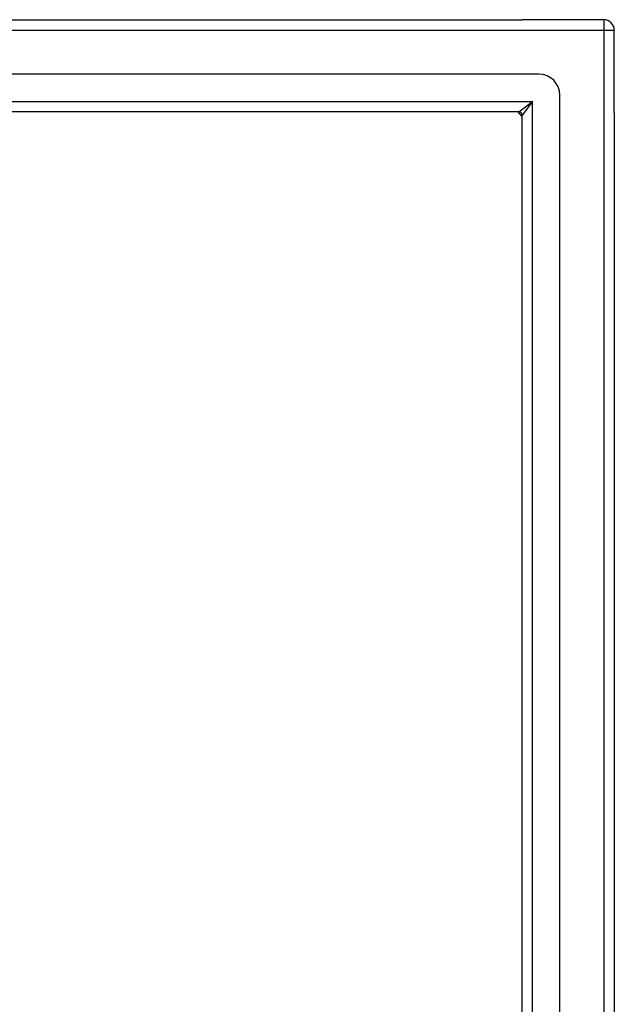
# Model space of a CAD drawing. Header units: inches. Extents: x 17 to 370, y 32 to 183.
# Tile 47 of 80: x 201 to 206.58, y 122.09 to 131.34. Entities that reach past the tile are written whole.
import ezdxf

# ---------------------------------------------------------------- set-up
doc = ezdxf.new("R2010")
doc.units = ezdxf.units.IN
doc.header["$MEASUREMENT"] = 0
doc.layers.add('Visible Edges(ANSI)', color=7, linetype='Continuous', lineweight=25)
doc.layers.add('Visible Tangent Edges(ANSI)', color=7, linetype='Continuous', lineweight=25)

msp = doc.modelspace()

# ---------------------------------------------------------------- linework, layer by layer
at = {"layer": 'Visible Edges(ANSI)'}
for p, q in [((134.6828, 131.3394), (205.7176, 131.3394)), ((206.4848, 131.3394), (205.7176, 131.3394)), ((206.5838, 130.4654), (206.5838, 131.2404)), ((205.8751, 130.8276), (135.2924, 130.8276)), ((206.072, 95.0481), (206.072, 130.6308)), ((205.6866, 130.4733), (135.4809, 130.4733)), ((205.7176, 95.2366), (205.7176, 130.4423)), ((206.5838, 130.4654), (206.5838, 95.2134))]:
    msp.add_line(p, q, dxfattribs=at)
for centre, radius, start, end in [((206.4848, 131.2404), 0.099, 0, 90), ((205.8751, 130.6308), 0.1969, 0, 90), ((205.8338, 130.5894), 0.195, 216.55532, 233.44468), ((205.6866, 130.4423), 0.031, 0, 90)]:
    msp.add_arc(centre, radius, start, end, dxfattribs=at)
at = {"layer": 'Visible Tangent Edges(ANSI)'}
for p, q in [((206.4848, 131.3394), (206.4848, 131.2404)), ((134.6828, 131.2404), (206.4848, 131.2404)), ((206.4848, 131.2404), (206.4848, 94.4384)), ((206.4848, 131.2404), (206.5838, 131.2404)), ((135.3509, 130.5723), (205.8166, 130.5723)), ((205.6866, 130.4733), (205.8166, 130.5723)), ((205.8166, 130.5723), (205.7176, 130.4423)), ((205.8166, 95.1066), (205.8166, 130.5723))]:
    msp.add_line(p, q, dxfattribs=at)

doc.saveas('drawing.dxf')
